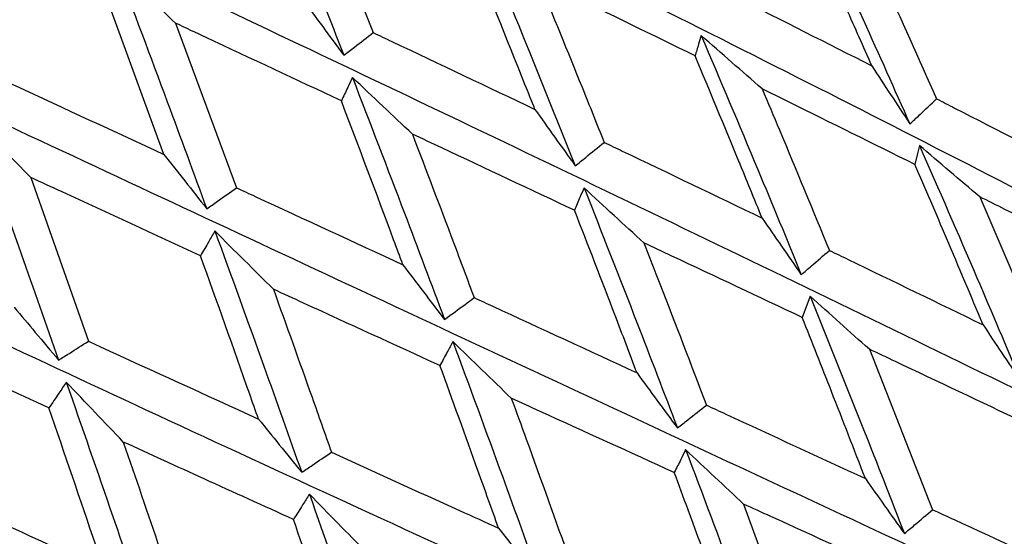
# Model space of a CAD drawing. Header units: millimetres. Extents: x 73 to 180, y 34 to 171.
# Tile 15 of 59: x 103.14 to 105.53, y 45.59 to 46.85. Entities that reach past the tile are written whole.
import ezdxf

# ---------------------------------------------------------------- set-up
doc = ezdxf.new("R2010")
doc.units = ezdxf.units.MM

msp = doc.modelspace()

# ---------------------------------------------------------------- linework, layer by layer
at = {"color": 7, "linetype": 'Continuous', "lineweight": 25}
for p, q in [((103.8418, 47.2163), (103.9994, 46.8167)), ((103.4921, 46.5214), (103.3456, 46.9213)), ((103.5203, 46.8395), (103.6681, 46.4401)), ((103.169, 46.4654), (103.3088, 46.0681)), ((105.4701, 46.4186), (105.6356, 46.0317)), ((105.2025, 46.0489), (105.356, 45.6595)), ((104.8977, 45.673), (105.0407, 45.2829))]:
    msp.add_line(p, q, dxfattribs=at)
at = {"color": 7, "linetype": 'Continuous', "lineweight": 25, "flags": 128}
for points in [[(105.3238, 46.5432), (105.3192, 46.5234), (105.3131, 46.4969)], [(105.0588, 46.1773), (105.0506, 46.1553), (105.0396, 46.1259)]]:
    msp.add_lwpolyline(points, dxfattribs=at)
at = {"color": 7, "linetype": 'Continuous', "lineweight": 25}
msp.add_arc((103.433, 44.9713), 10, 175.9975, 87.49983, dxfattribs=at)
for points, knots in [([(77.1888, 52.6809), (77.2172, 52.6593), (77.3474, 52.5606), (77.6305, 52.3378), (78.0862, 51.973), (78.7157, 51.4588), (79.5645, 50.7577), (80.598, 49.9024), (81.6823, 49.0173), (82.6804, 48.2256), (83.5306, 47.5774), (84.2636, 47.045), (84.9041, 46.6061), (85.4719, 46.2424), (85.9834, 45.9394), (86.4522, 45.6855), (86.89, 45.472), (87.3202, 45.2865), (87.7511, 45.1274), (88.1894, 44.9957), (88.6302, 44.8946), (89.086, 44.8239), (89.5724, 44.7859), (90.1078, 44.7874), (90.6801, 44.8373), (91.2779, 44.9381), (91.8773, 45.0836), (92.4781, 45.2699), (93.0756, 45.4916), (93.6707, 45.7454), (94.2639, 46.0289), (94.8553, 46.3402), (95.4441, 46.6773), (96.0284, 47.0377), (96.605, 47.418), (97.1665, 47.8121), (97.6981, 48.2069), (98.1541, 48.5632), (98.553, 48.8877), (98.9364, 49.2104), (99.4023, 49.6181), (99.82, 50.0023), (100.2188, 50.3843), (100.5567, 50.7183), (100.9502, 51.1235), (101.3523, 51.5562), (101.7595, 52.016), (102.163, 52.4959), (102.5569, 52.9915), (102.9363, 53.4992), (103.2971, 54.016), (103.6361, 54.5398), (103.9504, 55.069), (104.2374, 55.603), (104.4945, 56.1417), (104.7188, 56.6855), (104.9065, 57.2339), (105.0523, 57.7815), (105.1517, 58.3177), (105.2043, 58.8305), (105.2149, 59.3132), (105.1906, 59.768), (105.1367, 60.2041), (105.0559, 60.6329), (104.9484, 61.0646), (104.813, 61.5082), (104.6469, 61.9727), (104.4455, 62.4684), (104.2021, 63.0074), (103.9079, 63.6035), (103.5521, 64.2725), (103.1215, 65.0327), (102.6005, 65.9056), (101.9728, 66.914), (101.2287, 68.0733), (100.4666, 69.2392), (99.8046, 70.2525), (99.3264, 70.9938), (99.0034, 71.5069), (98.8204, 71.8026), (98.7472, 71.9263), (98.7395, 71.9394)], [0, 0, 0, 0, 0.002261, 0.010359, 0.021368, 0.036456, 0.056983, 0.083892, 0.111956, 0.135137, 0.154435, 0.170641, 0.184405, 0.196261, 0.206648, 0.215938, 0.224452, 0.232479, 0.241047, 0.249592, 0.258394, 0.267781, 0.278162, 0.289989, 0.303708, 0.317504, 0.331569, 0.345438, 0.359094, 0.372556, 0.385854, 0.399014, 0.412054, 0.424976, 0.437756, 0.450313, 0.462397, 0.473448, 0.481245, 0.48975, 0.500031, 0.514018, 0.519782, 0.529347, 0.53931, 0.550021, 0.56122, 0.572801, 0.584678, 0.596794, 0.609108, 0.621596, 0.634244, 0.647045, 0.659997, 0.673093, 0.68629, 0.699413, 0.712002, 0.723549, 0.733842, 0.743065, 0.751555, 0.759654, 0.76768, 0.775884, 0.784503, 0.79383, 0.804175, 0.815879, 0.829334, 0.844994, 0.863387, 0.885106, 0.910707, 0.940208, 0.963395, 0.979402, 0.990784, 0.999027, 1, 1, 1, 1]), ([(95.4603, 45.0925), (95.533, 45.0496), (95.681, 44.9624), (95.9333, 44.8845), (96.2107, 44.8421), (96.5202, 44.8404), (96.8629, 44.8811), (97.2353, 44.9657), (97.6294, 45.0921), (98.0383, 45.2565), (98.4576, 45.4554), (98.8847, 45.6859), (99.3171, 45.9458), (99.752, 46.2325), (100.1862, 46.5434), (100.6164, 46.876), (101.0393, 47.2272), (101.4512, 47.5942), (101.8488, 47.9737), (102.2286, 48.3626), (102.5874, 48.7576), (102.922, 49.1556), (103.2297, 49.5538), (103.5078, 49.9493), (103.7537, 50.3399), (103.9651, 50.7237), (104.1397, 51.0998), (104.2743, 51.4678), (104.3644, 51.8271), (104.4021, 52.1585), (104.3884, 52.4559), (104.3371, 52.7135), (104.2669, 52.8663), (104.2335, 52.9389)], [0, 0, 0, 0, 0.026066, 0.053016, 0.081704, 0.112723, 0.145972, 0.180509, 0.215164, 0.249439, 0.283305, 0.316836, 0.350112, 0.3832, 0.416156, 0.44902, 0.481829, 0.514611, 0.547394, 0.580196, 0.613046, 0.645974, 0.679019, 0.712227, 0.745659, 0.779391, 0.813522, 0.848156, 0.883341, 0.918735, 0.948129, 0.975338, 1, 1, 1, 1]), ([(96.8092, 44.9205), (96.8234, 44.9015), (96.8823, 44.8225), (97.0266, 44.7208), (97.2304, 44.6213), (97.463, 44.5639), (97.7245, 44.5442), (98.0193, 44.5653), (98.3453, 44.6289), (98.696, 44.734), (99.0643, 44.8773), (99.4452, 45.0554), (99.8357, 45.2655), (100.2325, 45.5052), (100.6324, 45.7716), (101.0318, 46.0622), (101.4267, 46.3737), (101.8134, 46.703), (102.1881, 47.0467), (102.5467, 47.4014), (102.8858, 47.7633), (103.2017, 48.1291), (103.4913, 48.4951), (103.7515, 48.8583), (103.9796, 49.2157), (104.1732, 49.5648), (104.3296, 49.9038), (104.446, 50.2318), (104.5185, 50.5477), (104.54, 50.8346), (104.5139, 51.0892), (104.4451, 51.3053), (104.3599, 51.47), (104.2839, 51.5468), (104.2584, 51.5725)], [0, 0, 0, 0, 0.008694, 0.036095, 0.063512, 0.092126, 0.122879, 0.155959, 0.190539, 0.225416, 0.259976, 0.294176, 0.328082, 0.36177, 0.395301, 0.428724, 0.462076, 0.495388, 0.528685, 0.56199, 0.595323, 0.62871, 0.662184, 0.695784, 0.729561, 0.763582, 0.797935, 0.832718, 0.867986, 0.903436, 0.932985, 0.960467, 0.986737, 1, 1, 1, 1]), ([(103.4805, 48.4872), (103.9817, 48.2211), (105.0282, 47.6654), (106.3683, 46.868), (107.1629, 46.3334), (107.4997, 46.1068)], [0, 0, 0, 0, 0.346122, 0.722755, 1, 1, 1, 1]), ([(103.1968, 48.1285), (103.7222, 47.8649), (104.8143, 47.317), (106.2139, 46.5436), (107.2191, 45.9587), (107.6726, 45.6646), (107.7914, 45.5875)], [0, 0, 0, 0, 0.316022, 0.656879, 0.910052, 1, 1, 1, 1]), ([(102.8805, 47.7624), (103.4258, 47.4992), (104.5556, 46.9538), (106.0236, 46.2009), (107.2894, 45.5238), (107.9696, 45.1336), (108.2949, 44.9469)], [0, 0, 0, 0, 0.277901, 0.57579, 0.797049, 1, 1, 1, 1]), ([(102.5362, 47.3954), (103.0983, 47.1303), (104.2604, 46.5821), (105.7867, 45.8422), (107.1116, 45.1876), (107.8336, 44.8191), (108.1791, 44.6428)], [0, 0, 0, 0, 0.278718, 0.576271, 0.797279, 1, 1, 1, 1]), ([(103.6946, 47.3523), (103.7387, 47.2422), (103.8175, 47.0454), (103.8944, 46.8485), (103.9282, 46.7618)], [0, 0, 0, 0, 0.559835, 1, 1, 1, 1]), ([(105.0396, 47.1705), (105.0892, 47.0632), (105.1775, 46.8718), (105.2632, 46.6795), (105.3008, 46.5951)], [0, 0, 0, 0, 0.561079, 1, 1, 1, 1]), ([(105.2086, 46.7362), (105.1882, 46.7823), (105.1306, 46.9126), (105.0718, 47.0424), (105.0337, 47.1263)], [0, 0, 0, 0, 0.353991, 1, 1, 1, 1]), ([(104.2508, 47.0799), (104.296, 46.9705), (104.3766, 46.7752), (104.455, 46.5795), (104.4895, 46.4935)], [0, 0, 0, 0, 0.560458, 1, 1, 1, 1]), ([(105.1901, 47.0446), (105.2051, 47.0118), (105.2643, 46.8826), (105.3223, 46.753), (105.3656, 46.6562)], [0, 0, 0, 0, 0.25377, 1, 1, 1, 1]), ([(102.1691, 47.0336), (102.7444, 46.7642), (103.9325, 46.208), (105.51, 45.4733), (106.889, 44.8335), (107.6508, 44.4823), (108.0153, 44.3143)], [0, 0, 0, 0, 0.279172, 0.576537, 0.797406, 1, 1, 1, 1]), ([(104.3916, 46.6306), (104.3835, 46.6508), (104.331, 46.7832), (104.2776, 46.9155), (104.2322, 47.0275)], [0, 0, 0, 0, 0.152619, 1, 1, 1, 1]), ([(103.5203, 46.8395), (103.4966, 46.8624), (103.4486, 46.909), (103.4007, 46.9556), (103.3763, 46.9794)], [0, 0, 0, 0, 0.491192, 1, 1, 1, 1]), ([(103.3763, 46.9794), (103.4177, 46.8693), (103.4917, 46.6725), (103.564, 46.4759), (103.5958, 46.3894)], [0, 0, 0, 0, 0.5598346, 1, 1, 1, 1]), ([(104.78, 46.7602), (104.6764, 46.811), (104.5499, 46.873), (104.4223, 46.9351), (104.3992, 46.9463)], [0, 0, 0, 0, 0.819302, 1, 1, 1, 1]), ([(104.3992, 46.9463), (104.4349, 46.859), (104.4888, 46.7272), (104.5416, 46.5951), (104.5595, 46.5505)], [0, 0, 0, 0, 0.662033, 1, 1, 1, 1]), ([(104.8391, 46.9227), (104.8532, 46.9156), (104.9771, 46.8534), (105.0999, 46.7912), (105.2086, 46.7362)], [0, 0, 0, 0, 0.114177, 1, 1, 1, 1]), ([(103.828, 46.8977), (103.8443, 46.8755), (103.8775, 46.8303), (103.9111, 46.7849), (103.9282, 46.7618)], [0, 0, 0, 0, 0.489537, 1, 1, 1, 1]), ([(103.9222, 46.6512), (103.8131, 46.7023), (103.6794, 46.765), (103.545, 46.828), (103.5203, 46.8395)], [0, 0, 0, 0, 0.816404, 1, 1, 1, 1]), ([(103.9282, 46.7618), (103.9368, 46.7684), (103.9605, 46.7866), (103.9842, 46.805), (103.9994, 46.8167)], [0, 0, 0, 0, 0.360188, 1, 1, 1, 1]), ([(103.9994, 46.8167), (104.0145, 46.8096), (104.1459, 46.7474), (104.2762, 46.6854), (104.3916, 46.6306)], [0, 0, 0, 0, 0.1152645, 1, 1, 1, 1]), ([(104.7946, 46.8099), (104.7925, 46.8028), (104.7876, 46.7863), (104.7828, 46.7697), (104.78, 46.7602)], [0, 0, 0, 0, 0.426205, 1, 1, 1, 1]), ([(104.9425, 46.6803), (104.918, 46.7017), (104.8685, 46.7448), (104.8193, 46.7881), (104.7946, 46.8099)], [0, 0, 0, 0, 0.496932, 1, 1, 1, 1]), ([(104.7946, 46.8099), (104.8407, 46.7016), (104.9228, 46.5084), (105.0025, 46.3146), (105.0375, 46.2296)], [0, 0, 0, 0, 0.561081, 1, 1, 1, 1]), ([(104.9425, 46.3669), (104.9235, 46.4133), (104.87, 46.5446), (104.8153, 46.6756), (104.78, 46.7602)], [0, 0, 0, 0, 0.353989, 1, 1, 1, 1]), ([(105.2086, 46.7362), (105.2237, 46.7129), (105.2543, 46.6658), (105.2852, 46.6188), (105.3008, 46.5951)], [0, 0, 0, 0, 0.4950438, 1, 1, 1, 1]), ([(103.0812, 46.7111), (103.0978, 46.7034), (103.2352, 46.64), (103.3719, 46.5769), (103.4921, 46.5214)], [0, 0, 0, 0, 0.120413, 1, 1, 1, 1]), ([(103.9491, 46.7079), (103.9453, 46.6999), (103.9363, 46.6809), (103.9274, 46.662), (103.9222, 46.6512)], [0, 0, 0, 0, 0.426223, 1, 1, 1, 1]), ([(104.0945, 46.5704), (104.0704, 46.5931), (104.0219, 46.6389), (103.9735, 46.6848), (103.9491, 46.7079)], [0, 0, 0, 0, 0.494889, 1, 1, 1, 1]), ([(103.9491, 46.7079), (103.9914, 46.5982), (104.0668, 46.4025), (104.1402, 46.2067), (104.1725, 46.1206)], [0, 0, 0, 0, 0.560459, 1, 1, 1, 1]), ([(101.785, 46.6829), (102.3698, 46.407), (103.5772, 45.8373), (105.1979, 45.0999), (106.6254, 44.4671), (107.4241, 44.1284), (107.8062, 43.9664)], [0, 0, 0, 0, 0.27929, 0.576607, 0.797439, 1, 1, 1, 1]), ([(105.3131, 46.4969), (105.2117, 46.5472), (105.0887, 46.6083), (104.9645, 46.6695), (104.9425, 46.6803)], [0, 0, 0, 0, 0.823375, 1, 1, 1, 1]), ([(104.9425, 46.6803), (104.9565, 46.6472), (105.0115, 46.5168), (105.0653, 46.386), (105.1055, 46.2884)], [0, 0, 0, 0, 0.253773, 1, 1, 1, 1]), ([(105.3008, 46.5951), (105.3087, 46.6024), (105.3303, 46.6228), (105.3518, 46.6432), (105.3656, 46.6562)], [0, 0, 0, 0, 0.361713, 1, 1, 1, 1]), ([(105.3656, 46.6562), (105.3802, 46.6487), (105.5004, 46.5873), (105.6194, 46.5259), (105.724, 46.472)], [0, 0, 0, 0, 0.1211497, 1, 1, 1, 1]), ([(104.0713, 46.2538), (104.0638, 46.274), (104.0147, 46.4065), (103.9646, 46.539), (103.9222, 46.6512)], [0, 0, 0, 0, 0.152619, 1, 1, 1, 1]), ([(104.3916, 46.6306), (104.4076, 46.6081), (104.44, 46.5624), (104.4728, 46.5167), (104.4895, 46.4935)], [0, 0, 0, 0, 0.493262, 1, 1, 1, 1]), ([(103.169, 46.4654), (103.146, 46.4889), (103.0991, 46.5368), (103.0524, 46.5848), (103.0286, 46.6091)], [0, 0, 0, 0, 0.491194, 1, 1, 1, 1]), ([(103.0286, 46.6091), (103.0678, 46.4995), (103.1378, 46.3037), (103.2063, 46.1083), (103.2365, 46.0223)], [0, 0, 0, 0, 0.559835, 1, 1, 1, 1]), ([(104.4876, 46.3858), (104.3806, 46.4361), (104.2498, 46.4976), (104.1182, 46.5593), (104.0945, 46.5704)], [0, 0, 0, 0, 0.819301, 1, 1, 1, 1]), ([(104.0945, 46.5704), (104.1278, 46.483), (104.1781, 46.3508), (104.2275, 46.2186), (104.2442, 46.1739)], [0, 0, 0, 0, 0.662031, 1, 1, 1, 1]), ([(104.4895, 46.4935), (104.4979, 46.5003), (104.5212, 46.5193), (104.5445, 46.5383), (104.5595, 46.5505)], [0, 0, 0, 0, 0.360182, 1, 1, 1, 1]), ([(104.5595, 46.5505), (104.5741, 46.5435), (104.7024, 46.4822), (104.8297, 46.421), (104.9425, 46.3669)], [0, 0, 0, 0, 0.114177, 1, 1, 1, 1]), ([(105.4701, 46.4186), (105.4459, 46.4391), (105.3969, 46.4805), (105.3483, 46.5222), (105.3238, 46.5432)], [0, 0, 0, 0, 0.4955705, 1, 1, 1, 1]), ([(105.3238, 46.5432), (105.3706, 46.4363), (105.454, 46.2461), (105.5346, 46.0549), (105.5699, 45.9711)], [0, 0, 0, 0, 0.561711, 1, 1, 1, 1]), ([(103.4921, 46.5214), (103.509, 46.4999), (103.5434, 46.4559), (103.5781, 46.4119), (103.5958, 46.3894)], [0, 0, 0, 0, 0.48954, 1, 1, 1, 1]), ([(105.4782, 46.1081), (105.4488, 46.1781), (105.3944, 46.3079), (105.3387, 46.4373), (105.3131, 46.4969)], [0, 0, 0, 0, 0.53952, 1, 1, 1, 1]), ([(103.5808, 46.2755), (103.4689, 46.327), (103.3319, 46.3901), (103.1943, 46.4537), (103.169, 46.4654)], [0, 0, 0, 0, 0.816404, 1, 1, 1, 1]), ([(103.5958, 46.3894), (103.6045, 46.3955), (103.6286, 46.4123), (103.6527, 46.4293), (103.6681, 46.4401)], [0, 0, 0, 0, 0.360182, 1, 1, 1, 1]), ([(103.6681, 46.4401), (103.6837, 46.4329), (103.8186, 46.3706), (103.9527, 46.3087), (104.0713, 46.2538)], [0, 0, 0, 0, 0.115264, 1, 1, 1, 1]), ([(104.5107, 46.4402), (104.5074, 46.4325), (104.4997, 46.4144), (104.492, 46.3962), (104.4876, 46.3858)], [0, 0, 0, 0, 0.426203, 1, 1, 1, 1]), ([(104.6557, 46.3068), (104.6316, 46.3289), (104.5832, 46.3733), (104.5349, 46.4178), (104.5107, 46.4402)], [0, 0, 0, 0, 0.496931, 1, 1, 1, 1]), ([(104.5107, 46.4402), (104.5537, 46.3314), (104.6303, 46.1374), (104.7046, 45.943), (104.7372, 45.8577)], [0, 0, 0, 0, 0.561079, 1, 1, 1, 1]), ([(105.8292, 46.2381), (105.7302, 46.288), (105.611, 46.3481), (105.4906, 46.4083), (105.4701, 46.4186)], [0, 0, 0, 0, 0.830241, 1, 1, 1, 1]), ([(104.6391, 45.9911), (104.6215, 46.0377), (104.5715, 46.1694), (104.5206, 46.3009), (104.4876, 46.3858)], [0, 0, 0, 0, 0.353992, 1, 1, 1, 1]), ([(101.3901, 46.3488), (101.9805, 46.0641), (103.2001, 45.476), (104.8553, 44.728), (106.3247, 44.0943), (107.1569, 43.7632), (107.5551, 43.6048)], [0, 0, 0, 0, 0.279079, 0.576482, 0.79738, 1, 1, 1, 1]), ([(104.9425, 46.3669), (104.9581, 46.3442), (104.9895, 46.2985), (105.0214, 46.2527), (105.0375, 46.2296)], [0, 0, 0, 0, 0.4950434, 1, 1, 1, 1]), ([(103.6155, 46.3356), (103.6105, 46.3271), (103.599, 46.307), (103.5874, 46.287), (103.5808, 46.2755)], [0, 0, 0, 0, 0.426231, 1, 1, 1, 1]), ([(103.7574, 46.1943), (103.734, 46.2176), (103.6866, 46.2647), (103.6393, 46.3118), (103.6155, 46.3356)], [0, 0, 0, 0, 0.494888, 1, 1, 1, 1]), ([(103.6155, 46.3356), (103.6553, 46.2262), (103.7263, 46.031), (103.7956, 45.8359), (103.826, 45.7502)], [0, 0, 0, 0, 0.56046, 1, 1, 1, 1]), ([(105.0396, 46.1259), (104.9345, 46.1754), (104.807, 46.2356), (104.6784, 46.2961), (104.6557, 46.3068)], [0, 0, 0, 0, 0.823375, 1, 1, 1, 1]), ([(104.6557, 46.3068), (104.6687, 46.2735), (104.7199, 46.1425), (104.77, 46.0112), (104.8074, 45.9132)], [0, 0, 0, 0, 0.253773, 1, 1, 1, 1]), ([(103.7212, 45.8795), (103.7141, 45.8996), (103.6678, 46.0316), (103.6207, 46.1636), (103.5808, 46.2755)], [0, 0, 0, 0, 0.15262, 1, 1, 1, 1]), ([(105.0375, 46.2296), (105.0457, 46.2367), (105.0684, 46.2562), (105.091, 46.2759), (105.1055, 46.2884)], [0, 0, 0, 0, 0.361709, 1, 1, 1, 1]), ([(105.1055, 46.2884), (105.1206, 46.2811), (105.2455, 46.2208), (105.3693, 46.1609), (105.4782, 46.1081)], [0, 0, 0, 0, 0.121148, 1, 1, 1, 1]), ([(104.0713, 46.2538), (104.0879, 46.232), (104.1214, 46.1876), (104.1553, 46.1432), (104.1725, 46.1206)], [0, 0, 0, 0, 0.493259, 1, 1, 1, 1]), ([(104.1613, 46.0091), (104.0512, 46.0595), (103.9169, 46.121), (103.7818, 46.1831), (103.7574, 46.1943)], [0, 0, 0, 0, 0.819301, 1, 1, 1, 1]), ([(103.7574, 46.1943), (103.7887, 46.107), (103.8361, 45.9751), (103.8825, 45.8433), (103.8982, 45.7988)], [0, 0, 0, 0, 0.662032, 1, 1, 1, 1]), ([(105.2025, 46.0489), (105.1787, 46.0701), (105.1306, 46.1128), (105.0829, 46.1557), (105.0588, 46.1773)], [0, 0, 0, 0, 0.4955653, 1, 1, 1, 1]), ([(105.0588, 46.1773), (105.1023, 46.0697), (105.1798, 45.8781), (105.2547, 45.6859), (105.2875, 45.6016)], [0, 0, 0, 0, 0.561711, 1, 1, 1, 1]), ([(104.1725, 46.1206), (104.1811, 46.127), (104.205, 46.1447), (104.2289, 46.1625), (104.2442, 46.1739)], [0, 0, 0, 0, 0.360187, 1, 1, 1, 1]), ([(104.2442, 46.1739), (104.2593, 46.1669), (104.3914, 46.1058), (104.5228, 46.045), (104.6391, 45.9911)], [0, 0, 0, 0, 0.114179, 1, 1, 1, 1]), ([(103.1291, 46.1505), (103.1461, 46.1302), (103.1817, 46.0876), (103.2177, 46.0448), (103.2365, 46.0223)], [0, 0, 0, 0, 0.475758, 1, 1, 1, 1]), ([(105.1929, 45.7349), (105.1656, 45.8053), (105.1151, 45.9358), (105.0634, 46.0659), (105.0396, 46.1259)], [0, 0, 0, 0, 0.539522, 1, 1, 1, 1]), ([(105.4782, 46.1081), (105.4932, 46.0856), (105.5235, 46.0399), (105.5543, 45.9942), (105.5699, 45.9711)], [0, 0, 0, 0, 0.493447, 1, 1, 1, 1]), ([(103.2132, 45.9063), (103.1334, 45.943), (102.9938, 46.0072), (102.8537, 46.0721), (102.7937, 46.0999)], [0, 0, 0, 0, 0.571478, 1, 1, 1, 1]), ([(103.2365, 46.0223), (103.2452, 46.0278), (103.2693, 46.043), (103.2934, 46.0583), (103.3088, 46.0681)], [0, 0, 0, 0, 0.360181, 1, 1, 1, 1]), ([(103.3088, 46.0681), (103.318, 46.0638), (103.4559, 46.0007), (103.5931, 45.938), (103.7212, 45.8795)], [0, 0, 0, 0, 0.06669, 1, 1, 1, 1]), ([(104.1924, 46.0673), (104.188, 46.0591), (104.1776, 46.0396), (104.1672, 46.0202), (104.1613, 46.0091)], [0, 0, 0, 0, 0.4262083, 1, 1, 1, 1]), ([(104.3342, 45.93), (104.3107, 45.9527), (104.2633, 45.9985), (104.2161, 46.0443), (104.1924, 46.0673)], [0, 0, 0, 0, 0.496932, 1, 1, 1, 1]), ([(104.1924, 46.0673), (104.2327, 45.9585), (104.3045, 45.7645), (104.3742, 45.5704), (104.4049, 45.4853)], [0, 0, 0, 0, 0.56108, 1, 1, 1, 1]), ([(100.9907, 46.0364), (101.5827, 45.7409), (102.8072, 45.1296), (104.4876, 44.3633), (105.9917, 43.7209), (106.8536, 43.3923), (107.2659, 43.235)], [0, 0, 0, 0, 0.2785195, 0.5761539, 0.7972228, 1, 1, 1, 1]), ([(105.5756, 45.872), (105.4726, 45.9209), (105.3487, 45.9798), (105.2237, 46.0389), (105.2025, 46.0489)], [0, 0, 0, 0, 0.83024, 1, 1, 1, 1]), ([(104.3033, 45.6148), (104.2867, 45.6614), (104.2399, 45.7928), (104.1921, 45.9242), (104.1613, 46.0091)], [0, 0, 0, 0, 0.353992, 1, 1, 1, 1]), ([(104.6391, 45.9911), (104.6552, 45.9691), (104.6878, 45.9247), (104.7206, 45.8802), (104.7372, 45.8577)], [0, 0, 0, 0, 0.4950445, 1, 1, 1, 1]), ([(103.2552, 45.9689), (103.2492, 45.96), (103.2352, 45.9391), (103.2212, 45.9183), (103.2132, 45.9063)], [0, 0, 0, 0, 0.4262357, 1, 1, 1, 1]), ([(103.3934, 45.8237), (103.3706, 45.8477), (103.3245, 45.8961), (103.2784, 45.9444), (103.2552, 45.9689)], [0, 0, 0, 0, 0.494449, 1, 1, 1, 1]), ([(103.2552, 45.9689), (103.293, 45.8602), (103.3604, 45.6664), (103.4264, 45.473), (103.4554, 45.388)], [0, 0, 0, 0, 0.560461, 1, 1, 1, 1]), ([(104.7296, 45.7496), (104.6214, 45.799), (104.4899, 45.8589), (104.3576, 45.9193), (104.3342, 45.93)], [0, 0, 0, 0, 0.823376, 1, 1, 1, 1]), ([(104.3342, 45.93), (104.3464, 45.8967), (104.3943, 45.7657), (104.4412, 45.6345), (104.4762, 45.5367)], [0, 0, 0, 0, 0.253771, 1, 1, 1, 1]), ([(103.3467, 45.5135), (103.34, 45.5335), (103.2959, 45.6643), (103.2511, 45.7953), (103.2132, 45.9063)], [0, 0, 0, 0, 0.15262, 1, 1, 1, 1]), ([(104.7372, 45.8577), (104.7457, 45.8644), (104.7691, 45.8829), (104.7925, 45.9014), (104.8074, 45.9132)], [0, 0, 0, 0, 0.361716, 1, 1, 1, 1]), ([(104.8074, 45.9132), (104.8231, 45.906), (104.9521, 45.8463), (105.0803, 45.787), (105.1929, 45.7349)], [0, 0, 0, 0, 0.1211482, 1, 1, 1, 1]), ([(103.7212, 45.8795), (103.738, 45.8587), (103.7728, 45.8157), (103.8079, 45.7725), (103.826, 45.7502)], [0, 0, 0, 0, 0.483442, 1, 1, 1, 1]), ([(103.8061, 45.6359), (103.7338, 45.6687), (103.5965, 45.7309), (103.4587, 45.7939), (103.3934, 45.8237)], [0, 0, 0, 0, 0.526194, 1, 1, 1, 1]), ([(103.3934, 45.8237), (103.4231, 45.737), (103.468, 45.6061), (103.5122, 45.4754), (103.5271, 45.4312)], [0, 0, 0, 0, 0.662032, 1, 1, 1, 1]), ([(103.826, 45.7502), (103.8347, 45.756), (103.8588, 45.7722), (103.8828, 45.7884), (103.8982, 45.7988)], [0, 0, 0, 0, 0.360182, 1, 1, 1, 1]), ([(103.8982, 45.7988), (104.0019, 45.7516), (104.1372, 45.6901), (104.2719, 45.6291), (104.3033, 45.6148)], [0, 0, 0, 0, 0.766395, 1, 1, 1, 1]), ([(104.7571, 45.8053), (104.7532, 45.7974), (104.744, 45.7788), (104.7349, 45.7602), (104.7296, 45.7496)], [0, 0, 0, 0, 0.427772, 1, 1, 1, 1]), ([(104.8977, 45.673), (104.8744, 45.6949), (104.8275, 45.7389), (104.7807, 45.783), (104.7571, 45.8053)], [0, 0, 0, 0, 0.4955686, 1, 1, 1, 1]), ([(104.7571, 45.8053), (104.7977, 45.6974), (104.8701, 45.5054), (104.94, 45.313), (104.9706, 45.2287)], [0, 0, 0, 0, 0.561711, 1, 1, 1, 1]), ([(100.5938, 45.75), (101.183, 45.4421), (102.4049, 44.8036), (104.1007, 44.0118), (105.6317, 43.3528), (106.5189, 43.0215), (106.9433, 42.863)], [0, 0, 0, 0, 0.277568, 0.575595, 0.796955, 1, 1, 1, 1]), ([(104.8727, 45.3581), (104.8473, 45.4286), (104.8001, 45.5591), (104.7519, 45.6895), (104.7296, 45.7496)], [0, 0, 0, 0, 0.539522, 1, 1, 1, 1]), ([(105.1929, 45.7349), (105.2084, 45.713), (105.2397, 45.6686), (105.2715, 45.6241), (105.2875, 45.6016)], [0, 0, 0, 0, 0.4934427, 1, 1, 1, 1]), ([(102.9272, 45.7064), (103.0334, 45.6574), (103.1734, 45.5928), (103.313, 45.5289), (103.3467, 45.5135)], [0, 0, 0, 0, 0.758576, 1, 1, 1, 1]), ([(103.8448, 45.6971), (103.8393, 45.6884), (103.8264, 45.668), (103.8135, 45.6476), (103.8061, 45.6359)], [0, 0, 0, 0, 0.426206, 1, 1, 1, 1]), ([(103.983, 45.5559), (103.9601, 45.5793), (103.9139, 45.6264), (103.8679, 45.6734), (103.8448, 45.6971)], [0, 0, 0, 0, 0.496935, 1, 1, 1, 1]), ([(103.8448, 45.6971), (103.8828, 45.5888), (103.9506, 45.3957), (104.0166, 45.2028), (104.0456, 45.1182)], [0, 0, 0, 0, 0.56108, 1, 1, 1, 1]), ([(105.2833, 45.4976), (105.1769, 45.546), (105.0487, 45.6043), (104.9196, 45.6631), (104.8977, 45.673)], [0, 0, 0, 0, 0.830241, 1, 1, 1, 1]), ([(105.2875, 45.6016), (105.2958, 45.6086), (105.3187, 45.6279), (105.3415, 45.6472), (105.356, 45.6595)], [0, 0, 0, 0, 0.3625739, 1, 1, 1, 1]), ([(105.356, 45.6595), (105.3734, 45.6514), (105.4985, 45.5937), (105.6226, 45.5364), (105.7295, 45.4871)], [0, 0, 0, 0, 0.139085, 1, 1, 1, 1]), ([(103.9403, 45.244), (103.9246, 45.2902), (103.8803, 45.4208), (103.8352, 45.5515), (103.8061, 45.6359)], [0, 0, 0, 0, 0.353989, 1, 1, 1, 1]), ([(104.3033, 45.6148), (104.3197, 45.5938), (104.3534, 45.5507), (104.3874, 45.5074), (104.4049, 45.4853)], [0, 0, 0, 0, 0.4872604, 1, 1, 1, 1])]:
    msp.add_open_spline(points, degree=3, knots=knots, dxfattribs=at)

doc.saveas('drawing.dxf')
